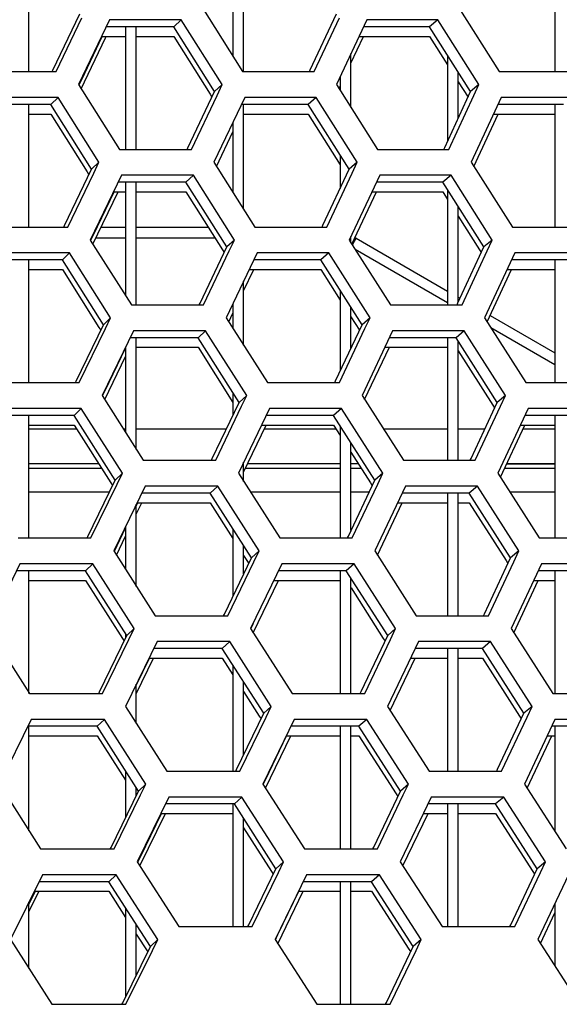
# Model space of a CAD drawing. Header units: millimetres. Extents: x 0 to 420, y 0 to 297.
# Tile 72 of 256: x 134.54 to 136.55, y 86.46 to 90.13. Entities that reach past the tile are written whole.
import ezdxf

# ---------------------------------------------------------------- set-up
doc = ezdxf.new("R2010")
doc.units = ezdxf.units.MM
doc.header["$LTSCALE"] = 23.1
doc.layers.get('0').update_dxf_attribs({"linetype": 'CONTINUOUS'})

msp = doc.modelspace()

# ---------------------------------------------------------------- linework, layer by layer
at = {"color": 7, "linetype": 'Continuous'}
for p, q in [((134.5752, 89.9381), (134.5752, 90.3952)), ((135.3352, 90.3952), (135.3352, 89.9952)), ((135.3752, 89.9381), (135.3752, 90.3952)), ((136.5352, 90.3654), (136.5352, 89.9381)), ((134.6643, 89.9438), (134.7646, 90.1537)), ((135.1428, 90.1313), (135.1146, 90.1054)), ((135.6234, 89.9448), (135.7209, 90.1537)), ((136.0989, 90.1313), (136.0683, 90.1054)), ((135.1146, 90.1054), (134.8634, 90.1054)), ((134.9352, 90.1054), (134.9352, 89.6484)), ((134.9752, 89.6484), (134.9752, 90.1054)), ((135.2666, 89.864), (135.1146, 90.1054)), ((136.0683, 90.1054), (135.822, 90.1054)), ((136.2208, 89.864), (136.0683, 90.1054)), ((134.7716, 89.9086), (134.8483, 90.0696)), ((134.8483, 90.0696), (134.9352, 90.0696)), ((134.9752, 90.0696), (135.1146, 90.0696)), ((135.1146, 90.0696), (135.2505, 89.8538)), ((135.8053, 90.0696), (136.0683, 90.0696)), ((136.0683, 90.0696), (136.1352, 89.9635)), ((135.7752, 89.8046), (135.7752, 90.0052)), ((136.1352, 89.9994), (136.1352, 89.6786)), ((134.6616, 89.9381), (134.6643, 89.9438)), ((135.6203, 89.9381), (135.6234, 89.9448)), ((135.6203, 89.9381), (135.6234, 89.9448)), ((134.7621, 89.8889), (134.7716, 89.9086)), ((135.7352, 89.9196), (135.7352, 89.8678)), ((136.1752, 89.7652), (136.1752, 89.9361)), ((135.2951, 89.8898), (135.2666, 89.864)), ((136.1752, 89.9002), (136.2113, 89.8432)), ((136.2517, 89.8898), (136.2208, 89.864)), ((134.6834, 89.8415), (134.6565, 89.8157)), ((135.1675, 89.6545), (135.2666, 89.864)), ((135.2505, 89.8538), (135.257, 89.8435)), ((135.6454, 89.8415), (135.6161, 89.8157)), ((136.1245, 89.6555), (136.2208, 89.864)), ((134.6565, 89.8157), (134.4023, 89.8157)), ((134.5752, 89.3586), (134.5752, 89.8157)), ((134.8085, 89.5742), (134.6565, 89.8157)), ((135.6161, 89.8157), (135.3667, 89.8157)), ((135.3752, 89.4252), (135.3752, 89.8157)), ((135.7686, 89.5742), (135.6161, 89.8157)), ((136.5676, 89.8157), (136.3233, 89.8157)), ((136.5352, 89.8157), (136.5352, 89.3586)), ((134.5752, 89.7798), (134.6565, 89.7798)), ((134.6565, 89.7798), (134.7923, 89.564)), ((135.3752, 89.7798), (135.6161, 89.7798)), ((135.6161, 89.7798), (135.7352, 89.5912)), ((136.3068, 89.7798), (136.5352, 89.7798)), ((135.3352, 89.7491), (135.3352, 89.4883)), ((135.1646, 89.6484), (135.1675, 89.6545)), ((136.1212, 89.6484), (136.1245, 89.6555)), ((136.1212, 89.6484), (136.1245, 89.6555)), ((135.7352, 89.627), (135.7352, 89.5029)), ((134.7077, 89.3642), (134.8085, 89.5742)), ((134.8357, 89.6001), (134.8085, 89.5742)), ((135.6707, 89.3652), (135.7686, 89.5742)), ((135.7983, 89.6001), (135.7686, 89.5742)), ((134.7923, 89.564), (134.7987, 89.5538)), ((135.188, 89.5518), (135.1599, 89.5259)), ((136.148, 89.5518), (136.1175, 89.5259)), ((135.1599, 89.5259), (134.9075, 89.5259)), ((134.9352, 89.5259), (134.9352, 89.1027)), ((134.9752, 89.0688), (134.9752, 89.5259)), ((135.3124, 89.2844), (135.1599, 89.5259)), ((136.1175, 89.5259), (135.8701, 89.5259)), ((136.2705, 89.2844), (136.1175, 89.5259)), ((134.8153, 89.3291), (134.8925, 89.4901)), ((134.8925, 89.4901), (134.9352, 89.4901)), ((134.9752, 89.4901), (135.1599, 89.4901)), ((135.1599, 89.4901), (135.2962, 89.2742)), ((135.8533, 89.4901), (136.1175, 89.4901)), ((136.1175, 89.4901), (136.1353, 89.462)), ((136.1352, 89.4978), (136.1352, 89.0688)), ((136.1752, 89.079), (136.1752, 89.4347)), ((136.1752, 89.3988), (136.2543, 89.2741)), ((134.705, 89.3586), (134.7077, 89.3642)), ((134.9352, 89.357), (134.8436, 89.357)), ((135.2439, 89.357), (134.9752, 89.357)), ((135.6676, 89.3586), (135.6707, 89.3652)), ((134.8059, 89.3093), (134.8153, 89.3291)), ((134.9352, 89.3169), (134.8242, 89.3169)), ((135.2693, 89.3169), (134.9752, 89.3169)), ((135.7752, 89.3002), (135.7752, 89.3239)), ((135.7805, 89.2919), (135.7949, 89.3169)), ((135.7949, 89.3169), (136.1352, 89.1203)), ((135.2128, 89.075), (135.3124, 89.2844)), ((135.3409, 89.3103), (135.3124, 89.2844)), ((136.1738, 89.0759), (136.2705, 89.2844)), ((136.3014, 89.3103), (136.2705, 89.2844)), ((134.7267, 89.262), (134.6997, 89.2361)), ((135.2962, 89.2742), (135.3027, 89.2639)), ((135.6927, 89.262), (135.6633, 89.2361)), ((135.7906, 89.276), (136.1352, 89.077)), ((136.2543, 89.2741), (136.2609, 89.2637)), ((134.6997, 89.2361), (134.4444, 89.2361)), ((134.5752, 88.779), (134.5752, 89.2361)), ((134.8523, 88.9946), (134.6997, 89.2361)), ((135.6633, 89.2361), (135.4128, 89.2361)), ((135.8164, 88.9946), (135.6633, 89.2361)), ((136.6187, 89.2361), (136.3733, 89.2361)), ((136.5352, 89.2361), (136.5352, 88.779)), ((134.5752, 89.2003), (134.6997, 89.2003)), ((134.6997, 89.2003), (134.8361, 88.9844)), ((135.3964, 89.2003), (135.6633, 89.2003)), ((135.6633, 89.2003), (135.7352, 89.0867)), ((136.3567, 89.2003), (136.5352, 89.2003)), ((135.3752, 88.9179), (135.3752, 89.1571)), ((135.7352, 89.1226), (135.7352, 88.8222)), ((136.1752, 89.0972), (136.1819, 89.0934)), ((135.2099, 89.0688), (135.2128, 89.075)), ((135.3352, 89.0732), (135.3352, 88.9809)), ((136.1705, 89.0688), (136.1738, 89.0759)), ((135.7752, 88.9071), (135.7752, 89.0595)), ((135.7752, 89.0236), (135.8067, 88.974)), ((136.2936, 89.0289), (136.5352, 88.8894)), ((134.751, 88.7847), (134.8523, 88.9946)), ((134.8795, 89.0205), (134.8523, 88.9946)), ((135.718, 88.7857), (135.8164, 88.9946)), ((135.8461, 89.0205), (135.8164, 88.9946)), ((134.8361, 88.9844), (134.8425, 88.9743)), ((135.2333, 88.9722), (135.2051, 88.9463)), ((136.1972, 88.9722), (136.1666, 88.9463)), ((136.2963, 88.9841), (136.5352, 88.8461)), ((135.2051, 88.9463), (134.9516, 88.9463)), ((134.9752, 88.5295), (134.9752, 88.9463)), ((135.3582, 88.7049), (135.2051, 88.9463)), ((136.1666, 88.9463), (135.9181, 88.9463)), ((136.1352, 88.9463), (136.1352, 88.4893)), ((136.3202, 88.7049), (136.1666, 88.9463)), ((136.1752, 88.4893), (136.1752, 88.9328)), ((134.8591, 88.7495), (134.9352, 88.9077)), ((134.9352, 88.9124), (134.9352, 88.5925)), ((134.9752, 88.9105), (135.2051, 88.9105)), ((135.2051, 88.9105), (135.3353, 88.7052)), ((135.9004, 88.9105), (136.1352, 88.9105)), ((136.1752, 88.897), (136.304, 88.6945)), ((134.7483, 88.779), (134.751, 88.7847)), ((135.7148, 88.779), (135.718, 88.7857)), ((135.7148, 88.779), (135.718, 88.7857)), ((134.8496, 88.7297), (134.8591, 88.7495)), ((135.3352, 88.7411), (135.3352, 88.6567)), ((135.3867, 88.7307), (135.3582, 88.7049)), ((136.3512, 88.7307), (136.3202, 88.7049)), ((135.2581, 88.4954), (135.3582, 88.7049)), ((136.223, 88.4964), (136.3202, 88.7049)), ((136.304, 88.6945), (136.3106, 88.6841)), ((134.743, 88.6566), (134.4865, 88.6566)), ((134.5752, 88.1995), (134.5752, 88.6566)), ((134.7699, 88.6824), (134.743, 88.6566)), ((134.8961, 88.4151), (134.743, 88.6566)), ((135.7105, 88.6566), (135.4589, 88.6566)), ((135.7399, 88.6824), (135.7105, 88.6566)), ((135.8641, 88.4151), (135.7105, 88.6566)), ((136.6698, 88.6566), (136.4233, 88.6566)), ((136.5352, 88.6566), (136.5352, 88.1995)), ((134.5752, 88.6207), (134.743, 88.6207)), ((134.743, 88.6207), (134.8799, 88.4048)), ((135.4425, 88.6207), (135.7105, 88.6207)), ((135.7105, 88.6207), (135.7353, 88.5818)), ((136.4066, 88.6207), (136.5352, 88.6207)), ((134.5752, 88.607), (134.7517, 88.607)), ((134.926, 88.607), (134.9352, 88.607)), ((134.9752, 88.607), (135.3116, 88.607)), ((135.4523, 88.607), (135.7192, 88.607)), ((135.7352, 88.6176), (135.7352, 88.1995)), ((135.8952, 88.607), (136.1352, 88.607)), ((136.1752, 88.607), (136.2747, 88.607)), ((136.4169, 88.607), (136.5352, 88.607)), ((135.7752, 88.2271), (135.7752, 88.5547)), ((135.7752, 88.5189), (135.8479, 88.4047)), ((135.2552, 88.4893), (135.2582, 88.4954)), ((135.2552, 88.4893), (135.2581, 88.4954)), ((135.3752, 88.4103), (135.3752, 88.4818)), ((136.2197, 88.4893), (136.223, 88.4964)), ((134.5752, 88.4596), (134.8451, 88.4596)), ((134.9234, 88.441), (134.8961, 88.4151)), ((135.3818, 88.4596), (135.7352, 88.4596)), ((135.7752, 88.4596), (135.813, 88.4596)), ((135.8939, 88.441), (135.8641, 88.4151)), ((136.3481, 88.4596), (136.5352, 88.4596)), ((134.7944, 88.2051), (134.8961, 88.4151)), ((134.8799, 88.4048), (134.8863, 88.3947)), ((135.7653, 88.2061), (135.8641, 88.4151)), ((135.8479, 88.4047), (135.8544, 88.3945)), ((134.5752, 88.3718), (134.8752, 88.3718)), ((135.2504, 88.3668), (134.9957, 88.3668)), ((135.2785, 88.3927), (135.2504, 88.3668)), ((135.404, 88.1253), (135.2504, 88.3668)), ((135.3998, 88.3718), (135.7352, 88.3718)), ((135.7752, 88.3718), (135.8437, 88.3718)), ((136.2158, 88.3668), (135.9661, 88.3668)), ((136.1352, 88.3668), (136.1352, 87.9097)), ((136.1752, 87.9097), (136.1752, 88.3668)), ((136.2464, 88.3927), (136.2158, 88.3668)), ((136.37, 88.1253), (136.2158, 88.3668)), ((136.3668, 88.3718), (136.5352, 88.3718)), ((134.9752, 88.3195), (134.9808, 88.3309)), ((134.9808, 88.3309), (135.2504, 88.3309)), ((135.2504, 88.3309), (135.3352, 88.1975)), ((135.9485, 88.3309), (136.1352, 88.3309)), ((136.1752, 88.3309), (136.2158, 88.3309)), ((136.2158, 88.3309), (136.3537, 88.1149)), ((134.9752, 88.0191), (134.9752, 88.3246)), ((134.8933, 88.1501), (134.9352, 88.2367)), ((134.9352, 88.2421), (134.9352, 88.0818)), ((135.3352, 88.2333), (135.3352, 87.9819)), ((134.7916, 88.1995), (134.7944, 88.2051)), ((135.7621, 88.1995), (135.7653, 88.2061)), ((135.3752, 88.0652), (135.3752, 88.1705)), ((135.4325, 88.1512), (135.404, 88.1253)), ((136.4009, 88.1512), (136.37, 88.1253)), ((135.3035, 87.9158), (135.404, 88.1253)), ((135.3752, 88.1347), (135.3942, 88.1048)), ((136.2723, 87.9168), (136.37, 88.1253)), ((136.3537, 88.1149), (136.3603, 88.1046)), ((134.7863, 88.077), (134.5286, 88.077)), ((134.5752, 87.6199), (134.5752, 88.077)), ((134.8132, 88.1029), (134.7863, 88.077)), ((134.9399, 87.8355), (134.7863, 88.077)), ((135.7577, 88.077), (135.5049, 88.077)), ((135.7352, 88.077), (135.7352, 87.6199)), ((135.7871, 88.1029), (135.7577, 88.077)), ((135.9119, 87.8355), (135.7577, 88.077)), ((136.721, 88.077), (136.4733, 88.077)), ((136.5352, 88.077), (136.5352, 87.6199)), ((134.5752, 88.0412), (134.7863, 88.0412)), ((134.7863, 88.0412), (134.9237, 87.8252)), ((135.4887, 88.0412), (135.7352, 88.0412)), ((135.7752, 87.6199), (135.7752, 88.0495)), ((136.4565, 88.0412), (136.5352, 88.0412)), ((135.7753, 88.0137), (135.8957, 87.8251)), ((135.3005, 87.9097), (135.3035, 87.9158)), ((136.2689, 87.9097), (136.2723, 87.9168)), ((134.9672, 87.8614), (134.9399, 87.8355)), ((135.4023, 87.8609), (135.4116, 87.8802)), ((135.9416, 87.8614), (135.9119, 87.8355)), ((134.8377, 87.6256), (134.9399, 87.8355)), ((134.9237, 87.8252), (134.9301, 87.8152)), ((134.9352, 87.8429), (134.9352, 87.8259)), ((135.3238, 87.8131), (135.2956, 87.7872)), ((135.8125, 87.6265), (135.9119, 87.8355)), ((135.8956, 87.8251), (135.9021, 87.815)), ((136.2956, 87.8131), (136.265, 87.7872)), ((135.2956, 87.7872), (135.0398, 87.7872)), ((135.4498, 87.5457), (135.2956, 87.7872)), ((136.265, 87.7872), (136.0142, 87.7872)), ((136.1352, 87.7872), (136.1352, 87.3301)), ((136.1752, 87.3301), (136.1752, 87.7872)), ((136.4197, 87.5457), (136.265, 87.7872)), ((134.9752, 87.6491), (135.0249, 87.7514)), ((135.0249, 87.7514), (135.2956, 87.7514)), ((135.2956, 87.7514), (135.3352, 87.6893)), ((135.9965, 87.7514), (136.1352, 87.7514)), ((136.1752, 87.7514), (136.265, 87.7514)), ((136.265, 87.7514), (136.4034, 87.5353)), ((135.3352, 87.7251), (135.3352, 87.3301)), ((134.9752, 87.5081), (134.9752, 87.6548)), ((135.3752, 87.391), (135.3752, 87.6625)), ((134.835, 87.6199), (134.8377, 87.6256)), ((134.835, 87.6199), (134.8377, 87.6256)), ((135.3752, 87.6266), (135.4336, 87.5354)), ((135.8094, 87.6199), (135.8125, 87.6265)), ((135.4783, 87.5716), (135.4498, 87.5457)), ((136.4506, 87.5716), (136.4197, 87.5457)), ((134.8565, 87.5233), (134.8296, 87.4974)), ((135.3488, 87.3363), (135.4498, 87.5457)), ((135.4336, 87.5353), (135.44, 87.5253)), ((135.8343, 87.5233), (135.8049, 87.4974)), ((136.3215, 87.3372), (136.4197, 87.5457)), ((136.4034, 87.5353), (136.41, 87.5251)), ((134.8296, 87.4974), (134.5707, 87.4974)), ((134.5752, 87.1081), (134.5752, 87.4974)), ((134.9838, 87.256), (134.8296, 87.4974)), ((135.8049, 87.4974), (135.551, 87.4974)), ((135.7352, 87.4974), (135.7352, 87.0404)), ((135.7752, 87.0404), (135.7752, 87.4974)), ((135.9597, 87.256), (135.8049, 87.4974)), ((136.7721, 87.4974), (136.5232, 87.4974)), ((136.5352, 87.4974), (136.5352, 87.1053)), ((134.5752, 87.4616), (134.8296, 87.4616)), ((134.8296, 87.4616), (134.9352, 87.2961)), ((135.4573, 87.3006), (135.5348, 87.4616)), ((135.5348, 87.4616), (135.7352, 87.4616)), ((135.7752, 87.4616), (135.8049, 87.4616)), ((135.8049, 87.4616), (135.9434, 87.2455)), ((136.5064, 87.4616), (136.5352, 87.4616)), ((135.3458, 87.3301), (135.3488, 87.3363)), ((135.3458, 87.3301), (135.3488, 87.3363)), ((136.3182, 87.3301), (136.3215, 87.3372)), ((134.9352, 87.3319), (134.9352, 87.1566)), ((135.448, 87.2813), (135.4573, 87.3006)), ((134.9752, 87.2385), (134.9752, 87.2693)), ((135.011, 87.2818), (134.9838, 87.256)), ((135.9894, 87.2818), (135.9597, 87.256)), ((134.8811, 87.046), (134.9838, 87.256)), ((135.369, 87.2335), (135.3409, 87.2077)), ((135.8598, 87.047), (135.9597, 87.256)), ((135.9434, 87.2455), (135.9499, 87.2354)), ((136.3448, 87.2335), (136.3142, 87.2077)), ((135.3409, 87.2077), (135.0839, 87.2077)), ((135.3352, 87.2077), (135.3352, 86.7506)), ((135.4956, 86.9662), (135.3409, 87.2077)), ((136.3142, 87.2077), (136.0622, 87.2077)), ((136.1352, 87.2077), (136.1352, 86.7506)), ((136.1752, 86.7506), (136.1752, 87.2077)), ((136.4694, 86.9662), (136.3142, 87.2077)), ((134.9905, 87.0108), (135.0691, 87.1718)), ((135.0691, 87.1718), (135.3352, 87.1718)), ((135.3752, 86.7506), (135.3752, 87.154)), ((136.0446, 87.1718), (136.1352, 87.1718)), ((136.1752, 87.1718), (136.3142, 87.1718)), ((136.3142, 87.1718), (136.4531, 86.9557)), ((135.3752, 87.1182), (135.4793, 86.9557)), ((134.8783, 87.0404), (134.8811, 87.046)), ((135.8567, 87.0404), (135.8598, 87.047)), ((134.9807, 86.9909), (134.9905, 87.0108)), ((135.5241, 86.9921), (135.4956, 86.9662)), ((136.5003, 86.9921), (136.4694, 86.9662)), ((134.8998, 86.9438), (134.8728, 86.9179)), ((135.3941, 86.7567), (135.4956, 86.9662)), ((135.4793, 86.9557), (135.4857, 86.9458)), ((135.8815, 86.9438), (135.8522, 86.9179)), ((136.3708, 86.7577), (136.4694, 86.9662)), ((136.4531, 86.9557), (136.4596, 86.9455)), ((134.8728, 86.9179), (134.6128, 86.9179)), ((135.0276, 86.6764), (134.8728, 86.9179)), ((135.8522, 86.9179), (135.5971, 86.9179)), ((135.7352, 86.9179), (135.7352, 86.4608)), ((135.7752, 86.4608), (135.7752, 86.9179)), ((136.0074, 86.6764), (135.8522, 86.9179)), ((134.5752, 86.8331), (134.5994, 86.8821)), ((134.5994, 86.8821), (134.8728, 86.8821)), ((134.8728, 86.8821), (134.9352, 86.7846)), ((135.5031, 86.7211), (135.5809, 86.8821)), ((135.5809, 86.8821), (135.7352, 86.8821)), ((135.7752, 86.8821), (135.8522, 86.8821)), ((135.8522, 86.8821), (135.9911, 86.6659)), ((134.5752, 86.594), (134.5752, 86.8421)), ((134.9352, 86.8205), (134.9352, 86.4884)), ((136.5352, 86.8376), (136.5352, 86.603)), ((134.9752, 86.5698), (134.9752, 86.758)), ((135.3911, 86.7506), (135.3941, 86.7567)), ((136.3674, 86.7506), (136.3708, 86.7577)), ((136.3674, 86.7506), (136.3708, 86.7577)), ((134.9752, 86.7222), (135.0176, 86.6561)), ((135.4937, 86.7017), (135.5031, 86.7211)), ((134.9244, 86.4664), (135.0276, 86.6764)), ((135.0548, 86.7023), (135.0276, 86.6764)), ((135.9071, 86.4674), (136.0074, 86.6764)), ((136.0371, 86.7023), (136.0074, 86.6764)), ((135.9911, 86.6659), (135.9976, 86.6559)), ((134.9216, 86.4608), (134.9244, 86.4664)), ((134.9216, 86.4608), (134.9244, 86.4664)), ((135.9039, 86.4608), (135.9071, 86.4674))]:
    msp.add_line(p, q, dxfattribs=at)
at = {"color": 3, "linetype": 'Continuous'}
for p, q in [((135.2189, 90.1796), (135.3713, 89.9381)), ((136.174, 90.1796), (136.3269, 89.9381)), ((134.6762, 89.9381), (134.7726, 90.1394)), ((134.8758, 90.1313), (134.7602, 89.8898)), ((135.1428, 90.1313), (134.8758, 90.1313)), ((135.2951, 89.8898), (135.1428, 90.1313)), ((135.6376, 89.9381), (135.7318, 90.1394)), ((135.8341, 90.1313), (135.7213, 89.8898)), ((136.0989, 90.1313), (135.8341, 90.1313)), ((136.2517, 89.8898), (136.0989, 90.1313)), ((134.77, 89.8744), (134.8606, 90.0637)), ((134.8606, 90.0637), (134.8634, 90.0696)), ((135.7752, 89.9693), (135.822, 90.0696)), ((134.4078, 89.9381), (134.6762, 89.9381)), ((135.3713, 89.9381), (135.6376, 89.9381)), ((136.3269, 89.9381), (136.5908, 89.9381)), ((134.7602, 89.8898), (134.9126, 89.6484)), ((135.276, 89.8496), (135.2951, 89.8898)), ((135.7213, 89.8898), (135.8742, 89.6484)), ((135.7309, 89.8746), (135.735, 89.8834)), ((136.2331, 89.8496), (136.2517, 89.8898)), ((134.6834, 89.8415), (134.4148, 89.8415)), ((134.8357, 89.6001), (134.6834, 89.8415)), ((135.1805, 89.6484), (135.276, 89.8496)), ((135.379, 89.8415), (135.2645, 89.6001)), ((135.6454, 89.8415), (135.379, 89.8415)), ((135.7983, 89.6001), (135.6454, 89.8415)), ((136.1399, 89.6484), (136.2331, 89.8496)), ((136.3352, 89.8415), (136.2236, 89.6001)), ((136.5994, 89.8415), (136.3352, 89.8415)), ((136.2332, 89.5849), (136.3233, 89.7798)), ((135.2742, 89.5847), (135.3352, 89.7133)), ((134.9126, 89.6484), (135.1805, 89.6484)), ((135.8742, 89.6484), (136.1399, 89.6484)), ((134.8164, 89.5598), (134.8357, 89.6001)), ((135.2645, 89.6001), (135.4174, 89.3586)), ((135.7794, 89.5598), (135.7983, 89.6001)), ((136.2236, 89.6001), (136.3769, 89.3586)), ((134.7194, 89.3586), (134.8164, 89.5598)), ((134.9199, 89.5518), (134.8038, 89.3103)), ((135.188, 89.5518), (134.9199, 89.5518)), ((135.3409, 89.3103), (135.188, 89.5518)), ((135.6848, 89.3586), (135.7794, 89.5598)), ((135.8822, 89.5518), (135.7688, 89.3103)), ((136.148, 89.5518), (135.8822, 89.5518)), ((136.3014, 89.3103), (136.148, 89.5518)), ((134.8136, 89.2948), (134.9075, 89.4901)), ((135.7785, 89.295), (135.8701, 89.4901)), ((134.4499, 89.3586), (134.7194, 89.3586)), ((135.4174, 89.3586), (135.6848, 89.3586)), ((136.3769, 89.3586), (136.642, 89.3586)), ((134.8038, 89.3103), (134.9567, 89.0688)), ((135.3217, 89.27), (135.3409, 89.3103)), ((135.7688, 89.3103), (135.9223, 89.0688)), ((136.2828, 89.27), (136.3014, 89.3103)), ((134.7267, 89.262), (134.457, 89.262)), ((134.8795, 89.0205), (134.7267, 89.262)), ((135.2257, 89.0688), (135.3217, 89.27)), ((135.4251, 89.262), (135.3101, 89.0205)), ((135.6927, 89.262), (135.4251, 89.262)), ((135.8461, 89.0205), (135.6927, 89.262)), ((136.189, 89.0688), (136.2828, 89.27)), ((136.3853, 89.262), (136.2731, 89.0205)), ((136.6505, 89.262), (136.3853, 89.262)), ((135.3752, 89.1213), (135.4128, 89.2003)), ((136.2827, 89.0054), (136.3733, 89.2003)), ((134.9567, 89.0688), (135.2257, 89.0688)), ((135.9223, 89.0688), (136.189, 89.0688)), ((135.3199, 89.0051), (135.3352, 89.0374)), ((134.8601, 88.9803), (134.8795, 89.0205)), ((135.3101, 89.0205), (135.4635, 88.779)), ((135.8271, 88.9803), (135.8461, 89.0205)), ((136.2731, 89.0205), (136.427, 88.779)), ((134.7627, 88.779), (134.8601, 88.9803)), ((134.9641, 88.9722), (134.8474, 88.7307)), ((135.2333, 88.9722), (134.9641, 88.9722)), ((135.3867, 88.7307), (135.2333, 88.9722)), ((135.732, 88.779), (135.8271, 88.9803)), ((135.9303, 88.9722), (135.8164, 88.7307)), ((136.1972, 88.9722), (135.9303, 88.9722)), ((136.3512, 88.7307), (136.1972, 88.9722)), ((134.8573, 88.7152), (134.9352, 88.8766)), ((135.8261, 88.7155), (135.9181, 88.9105)), ((134.4921, 88.779), (134.7627, 88.779)), ((135.4635, 88.779), (135.732, 88.779)), ((136.427, 88.779), (136.6931, 88.779)), ((134.8474, 88.7307), (135.0009, 88.4893)), ((135.3675, 88.6905), (135.3867, 88.7307)), ((135.8164, 88.7307), (135.9704, 88.4893)), ((136.3324, 88.6905), (136.3512, 88.7307)), ((134.7699, 88.6824), (134.4991, 88.6824)), ((134.9234, 88.441), (134.7699, 88.6824)), ((135.271, 88.4893), (135.3675, 88.6905)), ((135.4712, 88.6824), (135.3557, 88.441)), ((135.7399, 88.6824), (135.4712, 88.6824)), ((135.8939, 88.441), (135.7399, 88.6824)), ((136.2382, 88.4893), (136.3324, 88.6905)), ((136.4353, 88.6824), (136.3226, 88.441)), ((136.7016, 88.6824), (136.4353, 88.6824)), ((135.375, 88.4454), (135.4589, 88.6207)), ((136.3322, 88.4258), (136.4233, 88.6207)), ((134.5752, 88.4771), (134.834, 88.4771)), ((135.0009, 88.4893), (135.271, 88.4893)), ((135.3902, 88.4771), (135.7352, 88.4771)), ((135.7752, 88.4771), (135.8018, 88.4771)), ((135.9704, 88.4893), (136.2382, 88.4893)), ((136.3558, 88.4763), (136.5352, 88.4762)), ((136.3563, 88.4771), (136.5352, 88.4771)), ((134.9038, 88.4007), (134.9234, 88.441)), ((135.3557, 88.441), (135.5097, 88.1995)), ((135.8748, 88.4007), (135.8939, 88.441)), ((136.3226, 88.441), (136.477, 88.1995)), ((134.806, 88.1995), (134.9038, 88.4007)), ((135.7792, 88.1995), (135.8748, 88.4007)), ((135.0082, 88.3927), (134.891, 88.1512)), ((135.2785, 88.3927), (135.0082, 88.3927)), ((135.4325, 88.1512), (135.2785, 88.3927)), ((135.9784, 88.3927), (135.8639, 88.1512)), ((136.2464, 88.3927), (135.9784, 88.3927)), ((136.4009, 88.1512), (136.2464, 88.3927)), ((134.9752, 88.2887), (134.9957, 88.3309)), ((135.8737, 88.1359), (135.9661, 88.3309)), ((134.5343, 88.1995), (134.806, 88.1995)), ((134.9009, 88.1357), (134.9352, 88.2063)), ((135.5097, 88.1995), (135.7792, 88.1995)), ((136.477, 88.1995), (136.7442, 88.1995)), ((134.891, 88.1512), (135.045, 87.9097)), ((135.4132, 88.1109), (135.4325, 88.1512)), ((135.8639, 88.1512), (136.0184, 87.9097)), ((136.382, 88.1109), (136.4009, 88.1512)), ((135.3162, 87.9097), (135.4132, 88.1109)), ((136.2874, 87.9097), (136.382, 88.1109)), ((134.5413, 88.1029), (134.4225, 87.8614)), ((134.8132, 88.1029), (134.5413, 88.1029)), ((134.9672, 87.8614), (134.8132, 88.1029)), ((135.5174, 88.1029), (135.4013, 87.8614)), ((135.7871, 88.1029), (135.5174, 88.1029)), ((135.9416, 87.8614), (135.7871, 88.1029)), ((136.4854, 88.1029), (136.3721, 87.8614)), ((136.7528, 88.1029), (136.4854, 88.1029)), ((135.4111, 87.846), (135.5049, 88.0412)), ((136.3818, 87.8462), (136.4733, 88.0412)), ((135.045, 87.9097), (135.3162, 87.9097)), ((136.0184, 87.9097), (136.2874, 87.9097)), ((134.4225, 87.8614), (134.5765, 87.6199)), ((134.9476, 87.8211), (134.9672, 87.8614)), ((135.4013, 87.8614), (135.5558, 87.6199)), ((135.9225, 87.8211), (135.9416, 87.8614)), ((136.3721, 87.8614), (136.5271, 87.6199)), ((134.8493, 87.6199), (134.9476, 87.8211)), ((135.0524, 87.8131), (134.9346, 87.5716)), ((135.3238, 87.8131), (135.0524, 87.8131)), ((135.4783, 87.5716), (135.3238, 87.8131)), ((135.8264, 87.6199), (135.9225, 87.8211)), ((136.0265, 87.8131), (135.9115, 87.5716)), ((136.2956, 87.8131), (136.0265, 87.8131)), ((136.4506, 87.5716), (136.2956, 87.8131)), ((134.9752, 87.6189), (135.0398, 87.7514)), ((135.9213, 87.5563), (136.0142, 87.7514)), ((134.5765, 87.6199), (134.8493, 87.6199)), ((135.5558, 87.6199), (135.8264, 87.6199)), ((136.5271, 87.6199), (136.7954, 87.6199)), ((134.9346, 87.5716), (135.0892, 87.3301)), ((135.4589, 87.5314), (135.4783, 87.5716)), ((135.9115, 87.5716), (136.0665, 87.3301)), ((136.4316, 87.5314), (136.4506, 87.5716)), ((134.5835, 87.5233), (134.4641, 87.2818)), ((134.8565, 87.5233), (134.5835, 87.5233)), ((135.011, 87.2818), (134.8565, 87.5233)), ((135.3615, 87.3301), (135.4589, 87.5314)), ((135.5635, 87.5233), (135.4468, 87.2818)), ((135.8343, 87.5233), (135.5635, 87.5233)), ((135.9894, 87.2818), (135.8343, 87.5233)), ((136.3366, 87.3301), (136.4316, 87.5314)), ((136.5354, 87.5233), (136.4216, 87.2818)), ((136.8039, 87.5233), (136.5354, 87.5233)), ((135.4567, 87.2664), (135.551, 87.4616)), ((136.4313, 87.2667), (136.5232, 87.4616)), ((135.0892, 87.3301), (135.3615, 87.3301)), ((136.0665, 87.3301), (136.3366, 87.3301)), ((134.4641, 87.2818), (134.6186, 87.0404)), ((134.9913, 87.2416), (135.011, 87.2818)), ((135.4468, 87.2818), (135.6019, 87.0404)), ((135.9701, 87.2416), (135.9894, 87.2818)), ((136.4216, 87.2818), (136.5771, 87.0404)), ((134.8925, 87.0404), (134.9913, 87.2416)), ((135.0965, 87.2335), (134.9782, 86.9921)), ((135.369, 87.2335), (135.0965, 87.2335)), ((135.5241, 86.9921), (135.369, 87.2335)), ((135.8737, 87.0404), (135.9701, 87.2416)), ((136.0745, 87.2335), (135.959, 86.9921)), ((136.3448, 87.2335), (136.0745, 87.2335)), ((136.5003, 86.9921), (136.3448, 87.2335)), ((134.9882, 86.9765), (135.0839, 87.1718)), ((135.9689, 86.9768), (136.0622, 87.1718)), ((134.6186, 87.0404), (134.8925, 87.0404)), ((135.6019, 87.0404), (135.8737, 87.0404)), ((134.9782, 86.9921), (135.1333, 86.7506)), ((135.5046, 86.9518), (135.5241, 86.9921)), ((135.959, 86.9921), (136.1146, 86.7506)), ((136.4813, 86.9518), (136.5003, 86.9921)), ((134.6257, 86.9438), (134.5057, 86.7023)), ((134.8998, 86.9438), (134.6257, 86.9438)), ((135.0548, 86.7023), (134.8998, 86.9438)), ((135.4067, 86.7506), (135.5046, 86.9518)), ((135.6096, 86.9438), (135.4924, 86.7023)), ((135.8815, 86.9438), (135.6096, 86.9438)), ((136.0371, 86.7023), (135.8815, 86.9438)), ((136.3857, 86.7506), (136.4813, 86.9518)), ((136.5855, 86.9438), (136.4711, 86.7023)), ((134.5752, 86.8063), (134.6128, 86.8821)), ((135.5023, 86.6869), (135.5971, 86.8821)), ((136.4809, 86.6871), (136.5352, 86.8018)), ((135.1333, 86.7506), (135.4067, 86.7506)), ((136.1146, 86.7506), (136.3857, 86.7506)), ((134.5057, 86.7023), (134.6608, 86.4608)), ((135.035, 86.662), (135.0548, 86.7023)), ((135.4924, 86.7023), (135.6481, 86.4608)), ((136.0178, 86.662), (136.0371, 86.7023)), ((136.4711, 86.7023), (136.6272, 86.4608)), ((134.9358, 86.4608), (135.035, 86.662)), ((135.9209, 86.4608), (136.0178, 86.662)), ((134.6608, 86.4608), (134.9358, 86.4608)), ((135.6481, 86.4608), (135.9209, 86.4608))]:
    msp.add_line(p, q, dxfattribs=at)
at = {"color": 7, "linetype": 'Continuous'}
msp.add_arc((135.6449, 89.057), 0.3, 60, 61.0514, dxfattribs=at)

doc.saveas('drawing.dxf')
